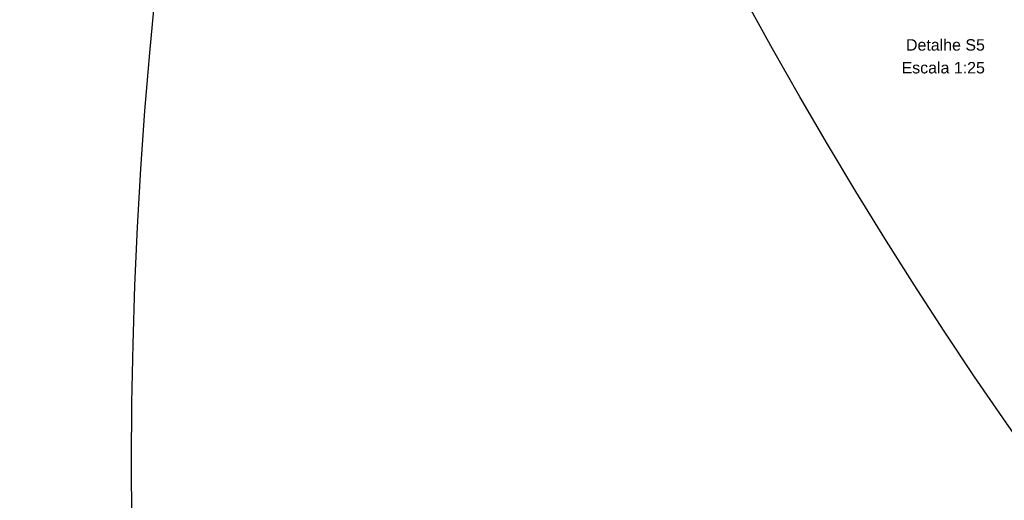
# Model space of a CAD drawing. Header units: millimetres. Extents: x -27714 to -5776, y 5810 to 9208.
# Tile 64 of 256: x -25557 to -25531, y 7009 to 7022. Entities that reach past the tile are written whole.
import ezdxf

# ---------------------------------------------------------------- set-up
doc = ezdxf.new("R2010")
doc.units = ezdxf.units.MM
doc.layers.add('DI-Títulos', color=3, linetype='Continuous', lineweight=5)
for name, color, linetype in [('TEXTO', 7, 'Continuous'), ('TEXTO @ 100', 7, 'Continuous'), ('TEXTO @ 20', 7, 'Continuous'), ('TEXTO @ 200', 7, 'Continuous'), ('TEXTO @ 25', 7, 'Continuous')]:
    doc.layers.add(name, color=color, linetype=linetype)
doc.styles.add('Arial', font='arial.ttf')

# ---------------------------------------------------------------- blocks, each defined once
blk = doc.blocks.new('SIMBOLO NOMENCLATURA')
at = {"linetype": 'Continuous'}
blk.add_circle((-30, 0), 30, dxfattribs=at)
blk = doc.blocks.new('*U147')
at = {"layer": 'TEXTO @ 100', "linetype": 'Continuous', "xscale": 20, "yscale": 20, "zscale": 20}
blk.add_blockref('SIMBOLO NOMENCLATURA', (-25314.228, 7009.918), dxfattribs=at)
at = {"layer": 'TEXTO @ 20', "linetype": 'Continuous', "xscale": 4, "yscale": 4, "zscale": 4}
blk.add_blockref('SIMBOLO NOMENCLATURA', (-25314.228, 7009.918), dxfattribs=at)
at = {"layer": 'TEXTO @ 200', "linetype": 'Continuous', "xscale": 40, "yscale": 40, "zscale": 40}
blk.add_blockref('SIMBOLO NOMENCLATURA', (-25314.228, 7009.918), dxfattribs=at)
at = {"layer": 'TEXTO @ 25', "linetype": 'Continuous', "xscale": 5, "yscale": 5, "zscale": 5}
blk.add_blockref('SIMBOLO NOMENCLATURA', (-25314.228, 7009.918), dxfattribs=at)
blk = doc.blocks.new('*U151')
at = {"layer": 'TEXTO @ 100', "linetype": 'Continuous', "xscale": 20, "yscale": 20, "zscale": 20}
blk.add_blockref('SIMBOLO NOMENCLATURA', (-25312.564, 7079.25), dxfattribs=at)
at = {"layer": 'TEXTO @ 20', "linetype": 'Continuous', "xscale": 4, "yscale": 4, "zscale": 4}
blk.add_blockref('SIMBOLO NOMENCLATURA', (-25312.564, 7079.25), dxfattribs=at)
at = {"layer": 'TEXTO @ 200', "linetype": 'Continuous', "xscale": 40, "yscale": 40, "zscale": 40}
blk.add_blockref('SIMBOLO NOMENCLATURA', (-25312.564, 7079.25), dxfattribs=at)
at = {"layer": 'TEXTO @ 25', "linetype": 'Continuous', "xscale": 5, "yscale": 5, "zscale": 5}
blk.add_blockref('SIMBOLO NOMENCLATURA', (-25312.564, 7079.25), dxfattribs=at)
blk = doc.blocks.new('*U155')
at = {"layer": 'TEXTO @ 200', "linetype": 'Continuous', "xscale": 40, "yscale": 40, "zscale": 40}
blk.add_blockref('SIMBOLO NOMENCLATURA', (-23654.527, 7584.979), dxfattribs=at)
blk = doc.blocks.new('*U159')
at = {"layer": 'TEXTO @ 200', "linetype": 'Continuous', "xscale": 40, "yscale": 40, "zscale": 40}
blk.add_blockref('SIMBOLO NOMENCLATURA', (-23783.068, 7189.489), dxfattribs=at)

msp = doc.modelspace()

# ---------------------------------------------------------------- block references
at = {"layer": 'TEXTO'}
for name in ['*U155', '*U159', '*U151', '*U147']:
    msp.add_blockref(name, (0, 0), dxfattribs=at)

# ---------------------------------------------------------------- texts
at = {"layer": 'DI-Títulos', "char_height": 0.3, "attachment_point": 9, "line_spacing_factor": 0.6, "style": 'Arial'}
for s, insert, width in [('Detalhe S5', (-25531.8013, 7020.7267), 4.146494), ('Escala 1:25', (-25531.8013, 7020.1267), 4.379726)]:
    msp.add_mtext(s, dxfattribs=dict(at, insert=insert, width=width))

doc.saveas('drawing.dxf')
